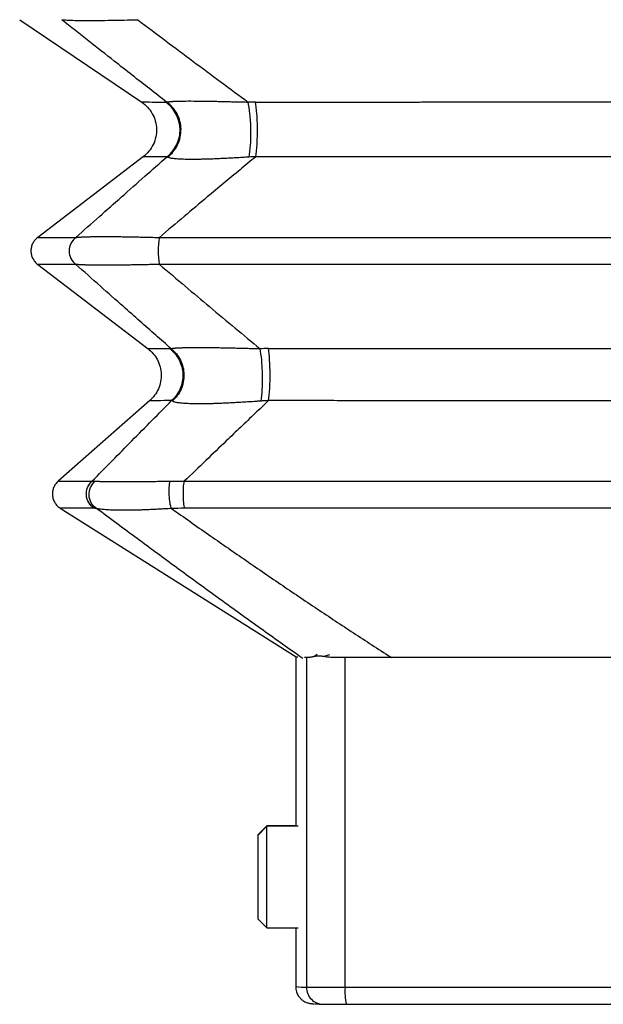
# Model space of a CAD drawing. Header units: millimetres. Extents: x 0 to 1118, y 0 to 864.
# Tile 11 of 21: x 481 to 550, y 357 to 474. Entities that reach past the tile are written whole.
import ezdxf

# ---------------------------------------------------------------- set-up
doc = ezdxf.new("R2010")
doc.units = ezdxf.units.MM
doc.header["$LTSCALE"] = 4

msp = doc.modelspace()

# ---------------------------------------------------------------- linework, layer by layer
for p, q in [((480.65, 473.8), (495.1, 464.06)), ((495.3, 457.61), (482.78, 448.05)), ((482.78, 444.87), (495.85, 434.9)), ((496.05, 428.77), (485.19, 419.22)), ((485.45, 416.04), (513.34, 398.46)), ((513.31, 398.46), (513.31, 378.43)), ((514.58, 398.39), (514.35, 398.39)), ((514.58, 398.39), (514.58, 359.39)), ((515.83, 398.73), (515.55, 398.53)), ((516.57, 398.52), (517.35, 398.73)), ((519.14, 359.37), (519.14, 398.37)), ((509.89, 378.5), (508.82, 377.43)), ((509.89, 378.43), (508.82, 377.35)), ((513.31, 378.5), (509.89, 378.5)), ((509.89, 378.43), (509.89, 378.5)), ((513.61, 378.43), (509.89, 378.43)), ((509.89, 366.43), (509.89, 378.43)), ((508.82, 377.43), (508.82, 377.35)), ((508.82, 377.35), (508.82, 367.5)), ((508.82, 367.5), (509.89, 366.43)), ((509.89, 366.43), (513.61, 366.43)), ((513.31, 366.43), (513.31, 359.46))]:
    msp.add_line(p, q)
at = {"flags": 128}
for points in [[(513.56, 398.43), (513.39, 398.44), (513.31, 398.46), (513.34, 398.48)], [(579.97, 398.37), (572.38, 398.37), (564.78, 398.37), (557.17, 398.37), (549.56, 398.37), (541.94, 398.37), (534.34, 398.37), (526.73, 398.37), (519.14, 398.37)], [(519.14, 359.37), (518.28, 359.38), (517.45, 359.38), (516.69, 359.38), (516.02, 359.38), (515.46, 359.38), (515.02, 359.38), (514.72, 359.38), (514.58, 359.39)], [(579.97, 359.37), (572.38, 359.37), (564.78, 359.37), (557.17, 359.37), (549.56, 359.37), (541.94, 359.37), (534.34, 359.37), (526.73, 359.37), (519.14, 359.37)], [(519.31, 357.38), (526.86, 357.38), (534.42, 357.38), (541.99, 357.38), (549.56, 357.38), (557.13, 357.38), (564.69, 357.38), (572.25, 357.38), (579.8, 357.38)]]:
    msp.add_lwpolyline(points, dxfattribs=at)
for centre, radius, start, end in [((508.58, 408.57), 55.5, 90.0363, 90.9386), ((510.11, 382.86), 52.05, 90.0395, 91.1348), ((514.44, 367.79), 8.4, 262.2112, 270.8898), ((516.57, 359.38), 2, 179.8984, 269.9142), ((525.21, 358.88), 6.09, 175.3156, 194.235), ((517.25, 386.22), 28.84, 266.75, 268.6406), ((518.75, 679.31), 321.93, 269.6121, 270.0996)]:
    msp.add_arc(centre, radius, start, end)
for points, knots in [([(498.03, 464.06), (497.37, 464.58), (496.01, 465.63), (493.95, 467.25), (491.55, 469.13), (488.77, 471.32), (486.7, 472.96), (485.63, 473.8)], [0, 0, 0, 0, 0.1610585, 0.3278995, 0.5004936, 0.740638, 1, 1, 1, 1]), ([(485.63, 473.8), (485.74, 473.79), (485.9, 473.78), (486.27, 473.76), (486.49, 473.75), (487, 473.73), (487.3, 473.72), (487.96, 473.72), (488.33, 473.71), (489.14, 473.71), (489.58, 473.72), (490.49, 473.72), (490.98, 473.73), (492.48, 473.75), (493.54, 473.78), (494.62, 473.8)], [0, 0, 0, 0, 0.125, 0.125, 0.25, 0.25, 0.375, 0.375, 0.5, 0.5, 0.625, 0.625, 0.75, 0.75, 1, 1, 1, 1]), ([(494.62, 473.8), (495.74, 472.96), (497.91, 471.32), (501.19, 468.86), (504.42, 466.46), (506.61, 464.84), (507.67, 464.06)], [0, 0, 0, 0, 0.259339, 0.499506, 0.756235, 1, 1, 1, 1]), ([(495.07, 464.08), (495.32, 463.88), (495.82, 463.49), (496.37, 462.71), (496.73, 461.82), (496.87, 460.88), (496.79, 459.93), (496.48, 459.03), (495.98, 458.21), (495.5, 457.79), (495.26, 457.58)], [0, 0, 0, 0, 0.125001, 0.250003, 0.375004, 0.500003, 0.625003, 0.750001, 0.875001, 1, 1, 1, 1]), ([(495.07, 464.08), (495.14, 464.08), (495.26, 464.08), (496.21, 464.07), (497.33, 464.07), (497.9, 464.06)], [0, 0, 0, 0, 0.333786, 0.667242, 1, 1, 1, 1]), ([(497.9, 464.06), (497.92, 464.06), (497.96, 464.06), (498.01, 464.06), (498.03, 464.06)], [0, 0, 0, 0, 0.500045, 1, 1, 1, 1]), ([(498.08, 457.6), (498.58, 457.99), (498.97, 458.49), (499.51, 459.63), (499.64, 460.26), (499.6, 461.51), (499.43, 462.13), (498.84, 463.23), (498.41, 463.71), (497.9, 464.06)], [0, 0, 0, 0, 0.25, 0.25, 0.5, 0.5, 0.75, 0.75, 1, 1, 1, 1]), ([(498.03, 464.06), (498.04, 464.06), (498.07, 464.07), (498.12, 464.08), (498.19, 464.09), (498.26, 464.1), (498.34, 464.11), (498.43, 464.12), (498.53, 464.13), (498.64, 464.14), (498.76, 464.15), (499.08, 464.17), (499.7, 464.19), (500.86, 464.19), (502.3, 464.19), (503.61, 464.16), (504.65, 464.14), (505.36, 464.12), (506.1, 464.1), (506.88, 464.08), (507.4, 464.07), (507.67, 464.06)], [0, 0, 0, 0, 0.027065, 0.053692, 0.0799, 0.105705, 0.131126, 0.156182, 0.180893, 0.20528, 0.229364, 0.253168, 0.378213, 0.499125, 0.620312, 0.745512, 0.793675, 0.843041, 0.89378, 0.946051, 1, 1, 1, 1]), ([(498.15, 457.56), (498.65, 457.94), (499.06, 458.44), (499.61, 459.58), (499.75, 460.21), (499.72, 461.48), (499.56, 462.1), (498.97, 463.22), (498.54, 463.7), (498.03, 464.06)], [0, 0, 0, 0, 0.25, 0.25, 0.5, 0.5, 0.75, 0.75, 1, 1, 1, 1]), ([(507.79, 457.56), (507.87, 457.94), (507.93, 458.44), (508, 459.58), (508.01, 460.21), (507.99, 461.48), (507.95, 462.1), (507.84, 463.22), (507.76, 463.7), (507.67, 464.06)], [0, 0, 0, 0, 0.25, 0.25, 0.5, 0.5, 0.75, 0.75, 1, 1, 1, 1]), ([(508.55, 464.06), (509.14, 464.07), (510.33, 464.07), (512.11, 464.07), (513.89, 464.07), (515.68, 464.07), (517.47, 464.07), (519.25, 464.07), (521.04, 464.07), (522.83, 464.07), (524.62, 464.07), (526.41, 464.07), (528.2, 464.07), (530, 464.08), (531.79, 464.08), (533.58, 464.08), (535.38, 464.08), (537.17, 464.08), (538.97, 464.08), (540.76, 464.08), (542.56, 464.08), (544.36, 464.08), (546.15, 464.08), (547.95, 464.08), (549.74, 464.08), (551.54, 464.08), (553.33, 464.08), (555.13, 464.08), (556.92, 464.08), (558.71, 464.08), (560.51, 464.08), (562.3, 464.08), (564.09, 464.08), (565.88, 464.08), (567.67, 464.08), (569.46, 464.08), (571.25, 464.07), (573.04, 464.07), (574.82, 464.07), (576.61, 464.07), (578.39, 464.07), (580.18, 464.07), (581.96, 464.07), (583.74, 464.07), (585.52, 464.07), (587.29, 464.07), (589.07, 464.07), (590.25, 464.07), (590.84, 464.06)], [0, 0, 0, 0, 0.021774, 0.043548, 0.065321, 0.087094, 0.108867, 0.130639, 0.152411, 0.174181, 0.195951, 0.21772, 0.239489, 0.261255, 0.283021, 0.304786, 0.326549, 0.34831, 0.370071, 0.391829, 0.413586, 0.43534, 0.457093, 0.478844, 0.500592, 0.522339, 0.544083, 0.565824, 0.587563, 0.6093, 0.631033, 0.652764, 0.674492, 0.696217, 0.717939, 0.739658, 0.761373, 0.783085, 0.804794, 0.826499, 0.848201, 0.869898, 0.891592, 0.913282, 0.934968, 0.956649, 0.978327, 1, 1, 1, 1]), ([(508.57, 457.6), (508.64, 457.99), (508.69, 458.49), (508.76, 459.63), (508.78, 460.26), (508.78, 461.51), (508.76, 462.13), (508.67, 463.23), (508.62, 463.71), (508.55, 464.06)], [0, 0, 0, 0, 0.25, 0.25, 0.5, 0.5, 0.75, 0.75, 1, 1, 1, 1]), ([(487.29, 448.05), (488.22, 448.88), (490.02, 450.48), (492.74, 452.89), (495.41, 455.25), (497.21, 456.83), (498.08, 457.6)], [0, 0, 0, 0, 0.257909, 0.499539, 0.755551, 1, 1, 1, 1]), ([(498.08, 457.6), (497.52, 457.6), (496.38, 457.59), (495.53, 457.58), (495.16, 457.58), (495.26, 457.58), (495.26, 457.58)], [0, 0, 0, 0, 0.3327391, 0.6661747, 0.9999685, 1, 1, 1, 1]), ([(508.57, 457.6), (507.95, 457.09), (506.7, 456.05), (504.79, 454.47), (502.58, 452.62), (500.04, 450.48), (498.15, 448.88), (497.18, 448.05)], [0, 0, 0, 0, 0.16168, 0.328507, 0.500461, 0.742085, 1, 1, 1, 1]), ([(498.15, 457.56), (498.14, 457.57), (498.11, 457.58), (498.09, 457.6), (498.08, 457.6)], [0, 0, 0, 0, 0.498638, 1, 1, 1, 1]), ([(508.57, 457.6), (508.44, 457.6), (508.18, 457.58), (507.92, 457.57), (507.79, 457.56)], [0, 0, 0, 0, 0.501359, 1, 1, 1, 1]), ([(590.82, 457.6), (590.23, 457.6), (589.07, 457.6), (587.32, 457.6), (585.57, 457.6), (583.81, 457.6), (582.05, 457.6), (580.29, 457.59), (578.52, 457.59), (576.74, 457.59), (574.97, 457.59), (573.18, 457.59), (571.4, 457.59), (569.61, 457.59), (567.82, 457.59), (566.02, 457.59), (564.22, 457.58), (562.41, 457.58), (560.61, 457.58), (558.8, 457.58), (556.98, 457.58), (555.16, 457.58), (553.34, 457.58), (551.52, 457.58), (549.14, 457.58), (546.21, 457.58), (542.73, 457.58), (539.27, 457.58), (535.81, 457.58), (532.36, 457.59), (528.93, 457.59), (525.5, 457.59), (522.09, 457.59), (518.69, 457.59), (515.3, 457.6), (511.93, 457.6), (509.69, 457.6), (508.57, 457.6)], [0, 0, 0, 0, 0.021325, 0.042689, 0.064091, 0.085531, 0.10701, 0.128526, 0.150081, 0.171673, 0.193302, 0.21497, 0.236674, 0.258416, 0.280195, 0.302011, 0.323864, 0.345754, 0.36768, 0.389643, 0.411643, 0.433678, 0.45575, 0.477858, 0.500002, 0.542248, 0.584391, 0.626432, 0.668368, 0.710199, 0.751924, 0.793542, 0.835052, 0.876454, 0.917747, 0.958929, 1, 1, 1, 1]), ([(507.79, 457.56), (507.66, 457.55), (507.39, 457.53), (507, 457.51), (506.61, 457.49), (506.23, 457.46), (505.86, 457.44), (505.5, 457.42), (505.14, 457.41), (504.79, 457.39), (504.45, 457.37), (504.12, 457.36), (503.8, 457.35), (503.49, 457.33), (503.18, 457.32), (502.88, 457.31), (502.59, 457.31), (502.31, 457.3), (502.04, 457.29), (501.77, 457.29), (501.52, 457.29), (501.27, 457.28), (500.96, 457.28), (500.6, 457.29), (500.2, 457.29), (499.84, 457.3), (499.51, 457.32), (499.21, 457.34), (498.94, 457.37), (498.72, 457.39), (498.52, 457.43), (498.36, 457.47), (498.23, 457.51), (498.18, 457.54), (498.15, 457.56)], [0, 0, 0, 0, 0.0270506, 0.0536549, 0.0798295, 0.1055916, 0.1309592, 0.1559512, 0.180587, 0.2048872, 0.2288729, 0.2525661, 0.2759898, 0.2991674, 0.3221234, 0.3448827, 0.3674711, 0.3899149, 0.412241, 0.4344765, 0.4566493, 0.4787869, 0.5009175, 0.5429921, 0.5851951, 0.6277165, 0.6707422, 0.7144515, 0.7590163, 0.8045992, 0.8513528, 0.8994186, 0.9489275, 1, 1, 1, 1]), ([(482.78, 448.05), (482.66, 447.95), (482.43, 447.75), (482.18, 447.36), (482.02, 446.92), (481.97, 446.46), (482.02, 446), (482.18, 445.57), (482.43, 445.18), (482.66, 444.97), (482.78, 444.87)], [0, 0, 0, 0, 0.125002, 0.25, 0.375, 0.499998, 0.624998, 0.749997, 0.874998, 1, 1, 1, 1]), ([(482.87, 448.05), (482.85, 448.05), (482.8, 448.05), (483.52, 448.05), (484.92, 448.05), (486.5, 448.05), (487.29, 448.05)], [0, 0, 0, 0, 0.142736, 0.428498, 0.714253, 1, 1, 1, 1]), ([(487.29, 448.05), (487.05, 447.87), (486.85, 447.62), (486.58, 447.07), (486.51, 446.77), (486.51, 446.16), (486.58, 445.85), (486.85, 445.3), (487.05, 445.06), (487.29, 444.87)], [0, 0, 0, 0, 0.25, 0.25, 0.5, 0.5, 0.75, 0.75, 1, 1, 1, 1]), ([(487.29, 448.05), (487.32, 448.06), (487.37, 448.06), (487.47, 448.07), (487.57, 448.08), (487.69, 448.09), (487.81, 448.1), (487.94, 448.11), (488.08, 448.11), (488.23, 448.12), (488.39, 448.13), (488.55, 448.13), (488.73, 448.14), (488.91, 448.14), (489.1, 448.15), (489.3, 448.15), (489.51, 448.15), (489.72, 448.15), (489.95, 448.16), (490.18, 448.16), (490.42, 448.16), (490.67, 448.16), (490.92, 448.16), (491.18, 448.16), (491.46, 448.16), (491.73, 448.15), (492.02, 448.15), (492.31, 448.15), (492.61, 448.15), (492.92, 448.14), (493.24, 448.14), (493.56, 448.13), (493.89, 448.13), (494.23, 448.12), (494.57, 448.11), (494.92, 448.11), (495.28, 448.1), (495.65, 448.09), (496.02, 448.08), (496.4, 448.07), (496.79, 448.06), (497.05, 448.06), (497.18, 448.05)], [0, 0, 0, 0, 0.027017, 0.053735, 0.080168, 0.106329, 0.13223, 0.157887, 0.183313, 0.208524, 0.233534, 0.258358, 0.283013, 0.307515, 0.331879, 0.356123, 0.380263, 0.404315, 0.428298, 0.452229, 0.476124, 0.500002, 0.523879, 0.547773, 0.571703, 0.595685, 0.619736, 0.643875, 0.668118, 0.692482, 0.716983, 0.741638, 0.766463, 0.791474, 0.816685, 0.842112, 0.867769, 0.893671, 0.919832, 0.946265, 0.972983, 1, 1, 1, 1]), ([(497.18, 448.05), (497.14, 447.87), (497.1, 447.62), (497.06, 447.07), (497.04, 446.77), (497.04, 446.16), (497.06, 445.85), (497.1, 445.3), (497.14, 445.06), (497.18, 444.87)], [0, 0, 0, 0, 0.25, 0.25, 0.5, 0.5, 0.75, 0.75, 1, 1, 1, 1]), ([(497.18, 448.05), (514.51, 448.05), (532.1, 448.05), (567.28, 448.05), (584.88, 448.05), (602.21, 448.05)], [0, 0, 0, 0, 0.5, 0.5, 1, 1, 1, 1]), ([(487.29, 444.87), (486.5, 444.87), (484.92, 444.87), (483.52, 444.87), (482.8, 444.87), (482.85, 444.87), (482.87, 444.87)], [0, 0, 0, 0, 0.285747, 0.571503, 0.857264, 1, 1, 1, 1]), ([(498.56, 434.9), (497.96, 435.43), (496.72, 436.52), (494.85, 438.17), (492.67, 440.1), (490.14, 442.34), (488.26, 444.01), (487.29, 444.87)], [0, 0, 0, 0, 0.161485, 0.328325, 0.500495, 0.741635, 1, 1, 1, 1]), ([(497.18, 444.87), (497.05, 444.87), (496.79, 444.86), (496.4, 444.85), (496.02, 444.84), (495.65, 444.83), (495.28, 444.83), (494.92, 444.82), (494.57, 444.81), (494.23, 444.81), (493.89, 444.8), (493.56, 444.79), (493.24, 444.79), (492.92, 444.78), (492.61, 444.78), (492.31, 444.78), (492.02, 444.77), (491.73, 444.77), (491.46, 444.77), (491.18, 444.77), (490.92, 444.77), (490.67, 444.77), (490.42, 444.77), (490.18, 444.77), (489.95, 444.77), (489.72, 444.77), (489.51, 444.77), (489.3, 444.78), (489.1, 444.78), (488.91, 444.78), (488.73, 444.79), (488.55, 444.79), (488.39, 444.8), (488.23, 444.8), (488.08, 444.81), (487.94, 444.82), (487.81, 444.83), (487.69, 444.83), (487.57, 444.84), (487.47, 444.85), (487.37, 444.86), (487.32, 444.87), (487.29, 444.87)], [0, 0, 0, 0, 0.0270169, 0.0537354, 0.0801683, 0.1063289, 0.1322309, 0.1578881, 0.183315, 0.2085262, 0.2335366, 0.2583615, 0.2830167, 0.3075181, 0.331882, 0.3561249, 0.3802636, 0.4043153, 0.4282971, 0.4522265, 0.4761211, 0.4999983, 0.5238758, 0.5477711, 0.5717015, 0.5956846, 0.6197374, 0.6438772, 0.6681209, 0.6924852, 0.7169866, 0.7416416, 0.7664661, 0.7914759, 0.8166865, 0.8421129, 0.8677697, 0.8936714, 0.9198318, 0.9462646, 0.9729831, 1, 1, 1, 1]), ([(602.21, 444.87), (584.88, 444.87), (567.28, 444.87), (532.1, 444.87), (514.51, 444.87), (497.18, 444.87)], [0, 0, 0, 0, 0.5, 0.5, 1, 1, 1, 1]), ([(497.18, 444.87), (498.2, 444.01), (500.17, 442.34), (503.16, 439.82), (506.11, 437.36), (508.1, 435.71), (509.08, 434.9)], [0, 0, 0, 0, 0.258355, 0.499505, 0.755761, 1, 1, 1, 1]), ([(495.81, 434.92), (496.03, 434.73), (496.48, 434.34), (496.97, 433.59), (497.29, 432.76), (497.42, 431.88), (497.35, 431), (497.09, 430.15), (496.65, 429.37), (496.23, 428.95), (496.03, 428.74)], [0, 0, 0, 0, 0.124997, 0.249998, 0.374999, 0.499993, 0.625003, 0.749994, 0.875001, 1, 1, 1, 1]), ([(495.81, 434.92), (495.87, 434.92), (495.99, 434.92), (496.86, 434.92), (497.9, 434.91), (498.42, 434.91)], [0, 0, 0, 0, 0.333748, 0.667194, 1, 1, 1, 1]), ([(498.42, 434.91), (498.44, 434.91), (498.48, 434.91), (498.54, 434.9), (498.56, 434.9)], [0, 0, 0, 0, 0.500041, 1, 1, 1, 1]), ([(498.42, 434.91), (498.88, 434.55), (499.25, 434.09), (499.78, 433.05), (499.93, 432.47), (499.97, 431.3), (499.86, 430.71), (499.41, 429.64), (499.06, 429.15), (498.63, 428.76)], [0, 0, 0, 0, 0.25, 0.25, 0.5, 0.5, 0.75, 0.75, 1, 1, 1, 1]), ([(498.56, 434.9), (498.58, 434.9), (498.6, 434.91), (498.66, 434.93), (498.72, 434.94), (498.8, 434.95), (498.88, 434.96), (498.97, 434.97), (499.07, 434.98), (499.18, 434.99), (499.31, 434.99), (499.44, 435), (499.58, 435.01), (499.72, 435.02), (499.88, 435.02), (500.05, 435.03), (500.23, 435.03), (500.41, 435.03), (500.61, 435.04), (500.81, 435.04), (501.02, 435.04), (501.24, 435.04), (501.47, 435.04), (501.79, 435.04), (502.22, 435.04), (502.76, 435.04), (503.33, 435.03), (503.94, 435.03), (504.58, 435.02), (505.25, 435), (505.96, 434.99), (506.69, 434.97), (507.46, 434.95), (508.26, 434.93), (508.8, 434.91), (509.08, 434.9)], [0, 0, 0, 0, 0.025595, 0.050803, 0.075638, 0.100113, 0.124245, 0.148047, 0.171538, 0.194732, 0.217648, 0.240304, 0.262718, 0.28491, 0.306898, 0.328704, 0.350348, 0.371851, 0.393235, 0.414521, 0.435732, 0.456891, 0.478018, 0.499138, 0.541545, 0.584066, 0.626882, 0.670174, 0.714114, 0.758868, 0.804592, 0.851434, 0.899532, 0.949015, 1, 1, 1, 1]), ([(498.56, 434.9), (499.02, 434.54), (499.4, 434.07), (499.92, 433.02), (500.07, 432.43), (500.1, 431.25), (499.98, 430.66), (499.5, 429.58), (499.14, 429.09), (498.7, 428.71)], [0, 0, 0, 0, 0.25, 0.25, 0.5, 0.5, 0.75, 0.75, 1, 1, 1, 1]), ([(509.22, 428.71), (509.28, 429.09), (509.33, 429.58), (509.38, 430.66), (509.39, 431.25), (509.36, 432.43), (509.33, 433.02), (509.23, 434.07), (509.16, 434.54), (509.08, 434.9)], [0, 0, 0, 0, 0.25, 0.25, 0.5, 0.5, 0.75, 0.75, 1, 1, 1, 1]), ([(510.07, 434.91), (510.66, 434.91), (511.84, 434.91), (513.6, 434.91), (515.37, 434.91), (517.14, 434.91), (518.92, 434.92), (520.7, 434.92), (522.48, 434.92), (524.27, 434.92), (526.06, 434.92), (527.85, 434.92), (529.65, 434.92), (531.45, 434.92), (533.25, 434.92), (535.06, 434.92), (536.87, 434.92), (538.68, 434.92), (540.5, 434.92), (542.32, 434.92), (544.14, 434.92), (545.96, 434.92), (547.79, 434.92), (550.14, 434.92), (553.01, 434.92), (556.4, 434.92), (559.77, 434.92), (563.13, 434.92), (566.47, 434.92), (569.79, 434.92), (573.09, 434.92), (576.37, 434.92), (579.63, 434.92), (582.88, 434.91), (586.1, 434.91), (588.24, 434.91), (589.31, 434.91)], [0, 0, 0, 0, 0.022346, 0.044724, 0.067135, 0.089579, 0.112055, 0.134563, 0.157103, 0.179675, 0.20228, 0.224916, 0.247584, 0.270284, 0.293016, 0.315779, 0.338574, 0.3614, 0.384257, 0.407145, 0.430065, 0.453015, 0.475996, 0.499008, 0.541849, 0.584494, 0.626941, 0.66919, 0.711242, 0.753094, 0.794747, 0.8362, 0.877452, 0.918503, 0.959353, 1, 1, 1, 1]), ([(510.1, 428.76), (510.16, 429.15), (510.2, 429.64), (510.26, 430.71), (510.28, 431.3), (510.27, 432.47), (510.25, 433.05), (510.18, 434.09), (510.13, 434.55), (510.07, 434.91)], [0, 0, 0, 0, 0.25, 0.25, 0.5, 0.5, 0.75, 0.75, 1, 1, 1, 1]), ([(489.2, 419.22), (490.01, 420.04), (491.58, 421.64), (493.95, 424.04), (496.29, 426.4), (497.86, 427.99), (498.63, 428.76)], [0, 0, 0, 0, 0.256768, 0.499561, 0.754954, 1, 1, 1, 1]), ([(498.63, 428.76), (498.02, 428.76), (496.81, 428.75), (496.05, 428.74), (496.11, 428.74), (496.13, 428.74)], [0, 0, 0, 0, 0.399433, 0.799698, 1, 1, 1, 1]), ([(498.7, 428.71), (498.69, 428.72), (498.66, 428.74), (498.64, 428.75), (498.63, 428.76)], [0, 0, 0, 0, 0.497724, 1, 1, 1, 1]), ([(509.22, 428.71), (509.08, 428.7), (508.8, 428.68), (508.39, 428.65), (507.99, 428.62), (507.6, 428.6), (507.21, 428.57), (506.83, 428.55), (506.46, 428.53), (506.1, 428.51), (505.74, 428.49), (505.4, 428.48), (505.06, 428.46), (504.73, 428.45), (504.4, 428.43), (504.09, 428.42), (503.78, 428.41), (503.48, 428.4), (503.19, 428.39), (502.91, 428.39), (502.63, 428.38), (502.37, 428.38), (502.11, 428.38), (501.78, 428.38), (501.39, 428.38), (500.95, 428.39), (500.55, 428.4), (500.19, 428.42), (499.86, 428.45), (499.57, 428.48), (499.32, 428.51), (499.11, 428.55), (498.93, 428.6), (498.79, 428.65), (498.73, 428.69), (498.7, 428.71)], [0, 0, 0, 0, 0.025688, 0.050989, 0.075915, 0.10048, 0.124701, 0.148592, 0.172169, 0.195449, 0.21845, 0.241189, 0.263685, 0.285957, 0.308025, 0.329909, 0.35163, 0.373208, 0.394666, 0.416026, 0.437309, 0.458538, 0.479735, 0.500925, 0.543134, 0.585476, 0.628129, 0.671266, 0.715058, 0.759666, 0.805245, 0.851938, 0.89988, 0.949196, 1, 1, 1, 1]), ([(510.1, 428.76), (509.56, 428.25), (508.46, 427.21), (506.79, 425.62), (504.85, 423.77), (502.62, 421.64), (500.97, 420.04), (500.12, 419.22)], [0, 0, 0, 0, 0.162209, 0.329028, 0.500439, 0.743216, 1, 1, 1, 1]), ([(510.1, 428.76), (509.95, 428.75), (509.66, 428.74), (509.36, 428.72), (509.22, 428.71)], [0, 0, 0, 0, 0.502251, 1, 1, 1, 1]), ([(589.29, 428.76), (588.7, 428.76), (587.52, 428.76), (585.76, 428.76), (583.99, 428.76), (582.21, 428.76), (580.43, 428.75), (578.65, 428.75), (576.86, 428.75), (575.07, 428.75), (573.27, 428.75), (571.47, 428.75), (569.67, 428.75), (567.86, 428.74), (566.05, 428.74), (564.24, 428.74), (562.42, 428.74), (560.6, 428.74), (558.77, 428.74), (556.94, 428.74), (555.11, 428.74), (553.27, 428.74), (551.44, 428.74), (549.09, 428.74), (546.26, 428.74), (542.92, 428.74), (539.6, 428.74), (536.28, 428.74), (532.97, 428.74), (529.67, 428.75), (526.38, 428.75), (523.1, 428.75), (519.84, 428.75), (516.58, 428.76), (513.33, 428.76), (511.18, 428.76), (510.1, 428.76)], [0, 0, 0, 0, 0.022369, 0.044778, 0.067228, 0.089717, 0.112246, 0.134815, 0.157424, 0.180072, 0.20276, 0.225487, 0.248253, 0.271058, 0.293903, 0.316786, 0.339707, 0.362667, 0.385666, 0.408703, 0.431778, 0.454891, 0.478042, 0.501231, 0.543314, 0.585305, 0.627204, 0.669009, 0.71072, 0.752336, 0.793857, 0.835281, 0.876608, 0.917838, 0.958969, 1, 1, 1, 1]), ([(485.2, 419.23), (485.09, 419.12), (484.88, 418.9), (484.65, 418.48), (484.53, 418.04), (484.51, 417.57), (484.6, 417.11), (484.8, 416.68), (485.08, 416.31), (485.33, 416.13), (485.46, 416.04)], [0, 0, 0, 0, 0.1250016, 0.25, 0.3750002, 0.4999978, 0.6249978, 0.7499969, 0.8749979, 1, 1, 1, 1]), ([(485.29, 419.23), (485.27, 419.23), (485.22, 419.23), (485.86, 419.23), (487.11, 419.22), (488.51, 419.22), (489.2, 419.22)], [0, 0, 0, 0, 0.143059, 0.42927, 0.715013, 1, 1, 1, 1]), ([(489.45, 416.03), (489.19, 416.2), (488.97, 416.43), (488.66, 416.96), (488.56, 417.26), (488.52, 417.87), (488.57, 418.18), (488.8, 418.76), (488.98, 419.01), (489.2, 419.22)], [0, 0, 0, 0, 0.25, 0.25, 0.5, 0.5, 0.75, 0.75, 1, 1, 1, 1]), ([(489.75, 416), (489.49, 416.17), (489.27, 416.4), (488.97, 416.95), (488.88, 417.26), (488.85, 417.88), (488.91, 418.2), (489.16, 418.78), (489.35, 419.03), (489.59, 419.23)], [0, 0, 0, 0, 0.25, 0.25, 0.5, 0.5, 0.75, 0.75, 1, 1, 1, 1]), ([(489.2, 419.22), (489.23, 419.22), (489.29, 419.23), (489.38, 419.23), (489.48, 419.24), (489.55, 419.23), (489.59, 419.23)], [0, 0, 0, 0, 0.253739, 0.504974, 0.753721, 1, 1, 1, 1]), ([(489.59, 419.23), (489.62, 419.23), (489.69, 419.23), (489.81, 419.22), (489.93, 419.22), (490.07, 419.22), (490.21, 419.21), (490.36, 419.21), (490.53, 419.21), (490.7, 419.2), (490.88, 419.2), (491.07, 419.2), (491.26, 419.2), (491.47, 419.2), (491.68, 419.2), (491.91, 419.19), (492.14, 419.19), (492.38, 419.19), (492.63, 419.19), (492.88, 419.19), (493.15, 419.19), (493.42, 419.19), (493.7, 419.19), (493.99, 419.2), (494.29, 419.2), (494.59, 419.2), (494.9, 419.2), (495.22, 419.2), (495.55, 419.2), (495.89, 419.21), (496.23, 419.21), (496.58, 419.21), (496.94, 419.22), (497.31, 419.22), (497.68, 419.22), (498.06, 419.23), (498.32, 419.23), (498.44, 419.23)], [0, 0, 0, 0, 0.030476, 0.060626, 0.090468, 0.120018, 0.149294, 0.178315, 0.207098, 0.235662, 0.264028, 0.292215, 0.320243, 0.348133, 0.375905, 0.403581, 0.431182, 0.458729, 0.486244, 0.513747, 0.541262, 0.568809, 0.59641, 0.624087, 0.65186, 0.679751, 0.70778, 0.735968, 0.764335, 0.7929, 0.821684, 0.850705, 0.879982, 0.909532, 0.939374, 0.969524, 1, 1, 1, 1]), ([(498.61, 416), (498.54, 416.17), (498.48, 416.4), (498.39, 416.95), (498.36, 417.26), (498.33, 417.88), (498.33, 418.2), (498.36, 418.78), (498.4, 419.03), (498.44, 419.23)], [0, 0, 0, 0, 0.25, 0.25, 0.5, 0.5, 0.75, 0.75, 1, 1, 1, 1]), ([(498.44, 419.23), (498.58, 419.23), (498.86, 419.24), (499.27, 419.23), (499.69, 419.23), (499.98, 419.22), (500.12, 419.22)], [0, 0, 0, 0, 0.246303, 0.495058, 0.746284, 1, 1, 1, 1]), ([(500.16, 416.03), (500.12, 416.2), (500.08, 416.43), (500.03, 416.96), (500.02, 417.26), (500.01, 417.87), (500.02, 418.18), (500.05, 418.76), (500.08, 419.01), (500.12, 419.22)], [0, 0, 0, 0, 0.25, 0.25, 0.5, 0.5, 0.75, 0.75, 1, 1, 1, 1]), ([(500.12, 419.22), (500.69, 419.22), (501.82, 419.22), (503.51, 419.22), (505.21, 419.22), (506.91, 419.22), (508.61, 419.22), (510.32, 419.22), (512.02, 419.22), (513.72, 419.22), (515.43, 419.22), (517.14, 419.22), (518.84, 419.23), (520.55, 419.23), (522.26, 419.23), (523.97, 419.23), (525.68, 419.23), (527.4, 419.23), (529.11, 419.23), (530.82, 419.23), (532.54, 419.23), (534.25, 419.23), (535.96, 419.23), (537.68, 419.23), (539.39, 419.23), (541.11, 419.23), (542.83, 419.23), (544.54, 419.23), (546.26, 419.23), (547.98, 419.23), (549.69, 419.23), (551.41, 419.23), (553.13, 419.23), (554.84, 419.23), (556.56, 419.23), (558.27, 419.23), (559.99, 419.23), (561.71, 419.23), (563.42, 419.23), (565.13, 419.23), (566.85, 419.23), (568.56, 419.23), (570.28, 419.23), (571.99, 419.23), (573.7, 419.23), (575.41, 419.23), (577.12, 419.23), (578.83, 419.23), (580.54, 419.23), (582.25, 419.22), (583.96, 419.22), (585.66, 419.22), (587.37, 419.22), (589.07, 419.22), (590.77, 419.22), (592.47, 419.22), (594.17, 419.22), (595.87, 419.22), (597.57, 419.22), (598.7, 419.22), (599.26, 419.22)], [0, 0, 0, 0, 0.017245, 0.03449, 0.051735, 0.068979, 0.086223, 0.103466, 0.120709, 0.137951, 0.155194, 0.172436, 0.189677, 0.206919, 0.22416, 0.2414, 0.258641, 0.275881, 0.293121, 0.310361, 0.327601, 0.344841, 0.36208, 0.37932, 0.396559, 0.413798, 0.431038, 0.448277, 0.465516, 0.482755, 0.499994, 0.517233, 0.534472, 0.551711, 0.56895, 0.586189, 0.603429, 0.620668, 0.637908, 0.655148, 0.672387, 0.689628, 0.706868, 0.724108, 0.741349, 0.75859, 0.775831, 0.793073, 0.810315, 0.827557, 0.8448, 0.862042, 0.879286, 0.896529, 0.913773, 0.931018, 0.948263, 0.965508, 0.982754, 1, 1, 1, 1]), ([(489.45, 416.03), (488.75, 416.03), (487.36, 416.03), (486.11, 416.03), (485.48, 416.04), (485.52, 416.04), (485.54, 416.04)], [0, 0, 0, 0, 0.284971, 0.570696, 0.856885, 1, 1, 1, 1]), ([(498.61, 416), (498.48, 416), (498.23, 415.98), (497.86, 415.96), (497.5, 415.94), (497.14, 415.92), (496.8, 415.9), (496.45, 415.89), (496.12, 415.87), (495.79, 415.86), (495.47, 415.85), (495.16, 415.83), (494.85, 415.82), (494.56, 415.82), (494.26, 415.81), (493.98, 415.8), (493.7, 415.8), (493.43, 415.8), (493.17, 415.79), (492.84, 415.79), (492.43, 415.79), (491.98, 415.8), (491.56, 415.82), (491.17, 415.83), (490.82, 415.86), (490.5, 415.89), (490.21, 415.92), (489.96, 415.96), (489.82, 415.99), (489.75, 416)], [0, 0, 0, 0, 0.0296302, 0.0589501, 0.0879758, 0.1167237, 0.1452108, 0.1734544, 0.2014722, 0.2292823, 0.2569034, 0.2843542, 0.3116541, 0.3388226, 0.3658793, 0.3928444, 0.419738, 0.4465805, 0.4733924, 0.5001942, 0.5537486, 0.6074296, 0.6614003, 0.7158216, 0.7708508, 0.8266402, 0.8833361, 0.9410784, 1, 1, 1, 1]), ([(514.16, 398.27), (513.84, 398.49), (511.97, 399.78), (508.51, 402.26), (503.85, 405.62), (499.18, 409.03), (494.51, 412.47), (491.35, 414.81), (489.75, 416)], [0, 0, 0, 0, 0.0391963, 0.2291883, 0.4263856, 0.6132869, 0.8036344, 1, 1, 1, 1]), ([(498.61, 416), (500.07, 414.98), (502.91, 412.98), (507.21, 410), (511.48, 407.07), (515.81, 404.15), (520.15, 401.29), (523.1, 399.36), (524.61, 398.4), (524.67, 398.37)], [0, 0, 0, 0, 0.1707263, 0.3319865, 0.4989169, 0.6645338, 0.8289695, 0.9940656, 1, 1, 1, 1]), ([(599.22, 416.03), (598.66, 416.03), (597.54, 416.03), (595.86, 416.03), (594.18, 416.03), (592.49, 416.03), (590.8, 416.03), (589.11, 416.03), (587.42, 416.03), (585.72, 416.03), (584.03, 416.03), (582.33, 416.03), (580.63, 416.03), (578.93, 416.03), (577.23, 416.03), (575.53, 416.03), (573.83, 416.03), (572.12, 416.03), (570.42, 416.03), (568.71, 416.03), (567, 416.03), (565.29, 416.03), (563.58, 416.03), (561.87, 416.04), (560.16, 416.04), (558.45, 416.04), (556.74, 416.04), (555.02, 416.04), (553.31, 416.04), (551.59, 416.04), (549.88, 416.04), (548.16, 416.04), (546.45, 416.04), (544.73, 416.04), (543.01, 416.04), (541.29, 416.04), (539.58, 416.04), (537.86, 416.04), (536.14, 416.03), (534.42, 416.03), (532.71, 416.03), (530.99, 416.03), (529.27, 416.03), (527.56, 416.03), (525.84, 416.03), (524.12, 416.03), (522.41, 416.03), (520.69, 416.03), (518.98, 416.03), (517.26, 416.03), (515.55, 416.03), (513.84, 416.03), (512.12, 416.03), (510.41, 416.03), (508.7, 416.03), (506.99, 416.03), (505.28, 416.03), (503.57, 416.03), (501.87, 416.03), (500.73, 416.03), (500.16, 416.03)], [0, 0, 0, 0, 0.0171089, 0.0342228, 0.0513418, 0.0684659, 0.085595, 0.1027292, 0.1198683, 0.1370123, 0.1541614, 0.1713153, 0.1884741, 0.2056378, 0.2228063, 0.2399796, 0.2571577, 0.2743406, 0.2915282, 0.3087205, 0.3259175, 0.3431192, 0.3603255, 0.3775364, 0.394752, 0.4119721, 0.4291967, 0.4464259, 0.4636596, 0.4808977, 0.4981403, 0.5153874, 0.5326388, 0.5498947, 0.5671549, 0.5844194, 0.6016882, 0.6189613, 0.6362386, 0.6535202, 0.670806, 0.6880959, 0.70539, 0.7226882, 0.7399905, 0.7572969, 0.7746073, 0.7919218, 0.8092402, 0.8265626, 0.843889, 0.8612193, 0.8785535, 0.8958916, 0.9132335, 0.9305792, 0.9479288, 0.9652821, 0.9826392, 1, 1, 1, 1]), ([(515.55, 398.53), (515.52, 398.51), (515.46, 398.49), (515.36, 398.47), (515.27, 398.45), (515.17, 398.43), (515.08, 398.41), (514.99, 398.4), (514.9, 398.39), (514.81, 398.39), (514.72, 398.39), (514.63, 398.39), (514.59, 398.39), (514.58, 398.39)], [0, 0, 0, 0, 0.056972, 0.117861, 0.182729, 0.251625, 0.32459, 0.40166, 0.482865, 0.564173, 0.677468, 0.822746, 1, 1, 1, 1]), ([(515.55, 398.53), (515.58, 398.54), (515.65, 398.56), (515.75, 398.58), (515.86, 398.59), (515.97, 398.6), (516.08, 398.6), (516.19, 398.59), (516.31, 398.58), (516.44, 398.55), (516.52, 398.53), (516.57, 398.52)], [0, 0, 0, 0, 0.1139736, 0.2258015, 0.3360952, 0.4454683, 0.5545341, 0.6639066, 0.7742001, 0.8860272, 1, 1, 1, 1]), ([(519.14, 398.37), (519.07, 398.37), (518.95, 398.37), (518.78, 398.37), (518.64, 398.38), (518.52, 398.38), (518.33, 398.38), (518.07, 398.38), (517.73, 398.38), (517.42, 398.4), (517.11, 398.42), (516.83, 398.46), (516.65, 398.5), (516.57, 398.52)], [0, 0, 0, 0, 0.072459, 0.134371, 0.185736, 0.226553, 0.256822, 0.399634, 0.511383, 0.644944, 0.763219, 0.887005, 1, 1, 1, 1]), ([(513.31, 359.48), (513.31, 359.47), (513.28, 359.27), (513.38, 358.87), (513.59, 358.39), (513.88, 358.04), (514.17, 357.8), (514.42, 357.66), (514.62, 357.58), (514.8, 357.52), (514.94, 357.49), (515.08, 357.47), (515.23, 357.45), (515.35, 357.44), (515.47, 357.43), (515.51, 357.43)], [0, 0, 0, 0, 0.000488, 0.042174, 0.078663, 0.112264, 0.144862, 0.17909, 0.218371, 0.268354, 0.337113, 0.437939, 0.596443, 0.87641, 1, 1, 1, 1])]:
    msp.add_open_spline(points, degree=3, knots=knots)
for points in [[(489.75, 416), (489.63, 416.02), (489.53, 416.03), (489.45, 416.03)], [(500.16, 416.03), (499.64, 416.03), (499.12, 416.02), (498.61, 416)]]:
    msp.add_open_spline(points, degree=3)

doc.saveas('drawing.dxf')
